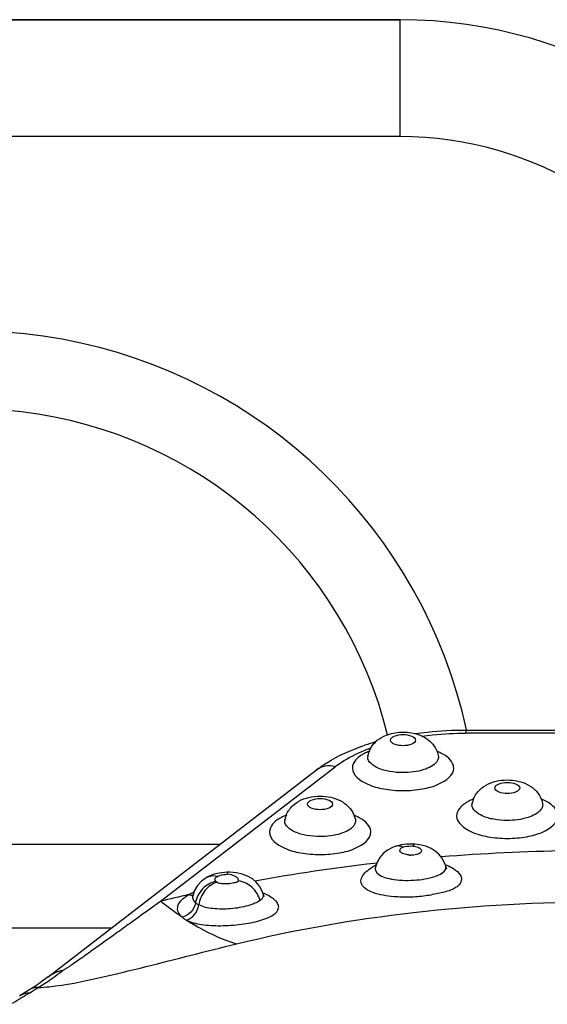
# Model space of a CAD drawing. Header units: millimetres. Extents: x 0 to 420, y 0 to 297.
# Tile 82 of 105: x 197.28 to 199.31, y 241.39 to 245.18. Entities that reach past the tile are written whole.
import ezdxf

# ---------------------------------------------------------------- set-up
doc = ezdxf.new("R2010")
doc.units = ezdxf.units.MM
doc.header["$LTSCALE"] = 23.1
doc.layers.get('0').update_dxf_attribs({"linetype": 'CONTINUOUS'})
doc.layers.add('DIM_PILOTEES', color=7, linetype='CONTINUOUS')
doc.styles.get("Standard").update_dxf_attribs({"font": 'txt', "width": 0.7})
doc.dimstyles.new('DIMSTYLE_4', dxfattribs={"dimtxt": 2.5, "dimasz": 3.5, "dimexe": 2, "dimexo": 0, "dimtad": 1, "dimdec": 0, "dimlfac": 3.333333, "dimdsep": 46, "dimtxsty": 'Standard', "dimblk": '_FILLED', "dimblk1": '_FILLED', "dimblk2": '_FILLED', "dimcen": 0.09, "dimazin": 2, "dimtp": 0.5, "dimtm": 0.5, "dimtfac": 1, "dimtdec": 0, "dimtofl": 0, "dimtmove": 0, "dimatfit": 3, "dimldrblk": '_FILLED', "dimfxl": 0, "dimtolj": 1, "dimarcsym": 0})

# ---------------------------------------------------------------- blocks, each defined once
blk = doc.blocks.new('_FILLED')
at = {"color": 0, "linetype": 'ByBlock'}
blk.add_solid([(0, 0), (-1, 0.1429), (-1, -0.1429)], dxfattribs=at)
blk = doc.blocks.new('*D10')
at = {"layer": 'DIM_PILOTEES', "color": 2, "linetype": 'Continuous'}
for p, q in [((198.7401, 245.1822), (148.7401, 245.1822)), ((150.7401, 245.1822), (150.7401, 221.1085)), ((150.7401, 197.0349), (150.7401, 221.1085)), ((209.3901, 197.0349), (148.7401, 197.0349))]:
    blk.add_line(p, q, dxfattribs=at)
at = {"layer": 'DIM_PILOTEES', "color": 2, "linetype": 'Continuous', "xscale": 3.5, "yscale": 3.5, "zscale": 3.5}
for p, rotation in [((150.7401, 245.1822), 90), ((150.7401, 197.0349), 270)]:
    blk.add_blockref('_FILLED', p, dxfattribs=dict(at, rotation=rotation))
at = {"layer": 'DIM_PILOTEES', "color": 2, "linetype": 'Continuous', "insert": (147.6151, 221.1085), "char_height": 2.5, "width": 8.035714, "attachment_point": 2, "rotation": 90, "line_spacing_factor": 0.9}
blk.add_mtext('{\\ftxt;\\W0.0001;\\H0.0001;\\~}{\\ftxt;\\W2.1428571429;\\H2.5; }{\\ftxt;\\W0.0001;\\H0.0001;\\~}', dxfattribs=at)

msp = doc.modelspace()

# ---------------------------------------------------------------- linework, layer by layer
at = {"color": 7, "linetype": 'Continuous'}
for p, q in [((196.0401, 245.1822), (198.7401, 245.1822)), ((198.7401, 244.7322), (198.7401, 245.1822)), ((198.7401, 244.7322), (196.0401, 244.7322)), ((198.9931, 242.4452), (198.9931, 242.4331)), ((198.9931, 242.4452), (199.4341, 242.4452)), ((199.4172, 242.4331), (198.993, 242.4331)), ((198.6163, 242.3474), (198.6164, 242.3478)), ((198.8874, 242.3478), (198.8874, 242.3476)), ((198.8874, 242.3476), (198.8881, 242.3416)), ((197.3861, 241.4941), (198.419, 242.2916)), ((197.8186, 241.7853), (198.49, 242.3036)), ((199.0175, 242.1633), (199.0176, 242.1636)), ((199.2886, 242.1636), (199.2887, 242.1635)), ((199.2887, 242.1635), (199.2893, 242.1575)), ((198.297, 242.1009), (198.2971, 242.1013)), ((198.5681, 242.1013), (198.5682, 242.1011)), ((198.5682, 242.1011), (198.5688, 242.0951)), ((196.2051, 242.0048), (198.0476, 242.0048)), ((198.7969, 242.0052), (198.7968, 242.0052)), ((198.6506, 241.9323), (198.6408, 241.9312)), ((198.6506, 241.9322), (198.6409, 241.9311)), ((198.6454, 241.916), (198.6453, 241.9156)), ((198.9163, 241.9194), (198.9163, 241.9195)), ((198.9167, 241.917), (198.9163, 241.9194)), ((198.0001, 241.8793), (198.0001, 241.8794)), ((198.0744, 241.8968), (198.0746, 241.8893)), ((197.9422, 241.8059), (197.9421, 241.8057)), ((198.2131, 241.8138), (198.2084, 241.8271)), ((198.213, 241.8139), (198.2131, 241.8138)), ((196.2051, 241.6825), (197.6302, 241.6825)), ((197.3386, 241.4476), (197.3409, 241.449)), ((197.3409, 241.449), (197.3475, 241.453)), ((197.3152, 241.433), (197.325, 241.4392)), ((197.3175, 241.4468), (197.3175, 241.4468)), ((197.325, 241.4392), (197.327, 241.4404)), ((197.327, 241.4404), (197.3386, 241.4476))]:
    msp.add_line(p, q, dxfattribs=at)
for points in [[(198.7241, 241.9972), (198.711, 241.9924), (198.6916, 241.9821), (198.6752, 241.9691), (198.6624, 241.9545), (198.653, 241.9385), (198.6468, 241.9219), (198.6454, 241.916)], [(198.7969, 242.0052), (198.7879, 242.0057), (198.7664, 242.0052), (198.7455, 242.0026), (198.7262, 241.9979), (198.724, 241.9972)], [(198.9094, 241.939), (198.9009, 241.9533), (198.8898, 241.9666), (198.876, 241.9784), (198.8595, 241.9886), (198.839, 241.9971), (198.8161, 242.0028), (198.7968, 242.0052)], [(198.6449, 241.913), (198.6441, 241.9109), (198.6434, 241.9096), (198.6434, 241.9096)], [(198.9163, 241.9195), (198.9152, 241.9238), (198.9094, 241.939)], [(198.9188, 241.9116), (198.9191, 241.9113), (198.9205, 241.91), (198.9196, 241.9113), (198.9177, 241.915), (198.9163, 241.9194)], [(198.0001, 241.8794), (197.9938, 241.8759), (197.9755, 241.8628), (197.9602, 241.8462), (197.949, 241.8273), (197.9422, 241.8059)], [(198.0744, 241.8968), (198.0649, 241.8963), (198.0445, 241.8938), (198.0252, 241.8892), (198.0077, 241.8829), (198.0001, 241.8793)], [(198.2084, 241.8271), (198.1994, 241.8436), (198.187, 241.8587), (198.1718, 241.8716), (198.1535, 241.8821), (198.1331, 241.8898), (198.1101, 241.8948), (198.085, 241.8968), (198.0744, 241.8968)], [(197.9422, 241.8057), (197.9417, 241.8038), (197.9404, 241.8007), (197.9404, 241.8006)], [(198.2176, 241.8043), (198.2177, 241.8042), (198.217, 241.8052), (198.2149, 241.8089), (198.2132, 241.8139)], [(197.3862, 241.4942), (197.3682, 241.4807), (197.3494, 241.4675), (197.3303, 241.4548), (197.3175, 241.4468)]]:
    msp.add_lwpolyline(points, dxfattribs=at)
for centre, radius, start, end in [((198.7401, 243.3822), 1.8, 25.6911, 90), ((198.7401, 243.3822), 1.35, 25.6911, 90), ((197.0901, 242.0322), 1.95, 12.2483, 214.5373), ((197.0901, 242.0322), 1.65, 13.837, 222.1683), ((198.9031, 241.5028), 0.9327, 106.0638, 108.634), ((198.8869, 241.552), 0.8809, 108.6562, 108.9024), ((198.8558, 241.74), 0.6751, 111.5458, 111.7503), ((198.8672, 241.7108), 0.7065, 109.8669, 111.5348), ((198.7137, 242.3255), 0.0998, 156.5916, 167.3509), ((198.6425, 242.3416), 0.0268, 174.6257, 179.9879), ((198.6435, 242.3415), 0.0278, 167.7745, 174.6074), ((199.1149, 242.1414), 0.0998, 156.5916, 167.3509), ((199.0437, 242.1575), 0.0268, 174.6257, 179.9879), ((199.0447, 242.1574), 0.0278, 167.7745, 174.6074), ((198.3233, 242.0951), 0.0268, 174.6256, 179.9879), ((198.3242, 242.095), 0.0278, 167.7745, 174.6074), ((198.3944, 242.079), 0.0998, 156.5916, 167.3509), ((198.7581, 241.9736), 0.022, 110.4844, 117.4466), ((199.5179, 234.1873), 7.7936, 90.98346, 94.55863), ((198.7905, 242.0529), 0.0907, 259.6578, 261.7696), ((198.7887, 242.0403), 0.078, 261.8143, 264.2207), ((199.4412, 234.9605), 7.0165, 96.55017, 100.33922), ((198.9, 241.9154), 0.0169, 348.5985, 5.5641), ((199.2334, 236.0415), 5.9154, 102.75489, 103.8379), ((198.0095, 241.6584), 0.1733, 115.9047, 118.2747), ((198.0167, 241.6438), 0.1895, 114.7964, 115.9234), ((198.0251, 241.6252), 0.2099, 111.8633, 114.7668), ((198.12, 241.5954), 0.2402, 64.7996, 67.1785), ((196.8319, 242.2947), 0.9871, 304.84, 307.1183), ((196.8093, 242.3249), 1.0248, 307.1112, 308.2213), ((196.8649, 242.247), 0.9291, 301.2875, 304.851), ((195.2585, 244.7139), 3.8723, 300.9252, 301.5137), ((199.9028, 237.2424), 4.9356, 121.5864, 122.1503), ((195.4548, 244.3938), 3.4967, 301.5132, 302.1439)]:
    msp.add_arc(centre, radius, start, end, dxfattribs=at)
for points, knots in [([(198.6454, 242.3988), (198.6548, 242.4081), (198.7, 242.4382), (198.7592, 242.4412), (198.7981, 242.4313)], [0, 0, 0, 0, 0.24794, 1, 1, 1, 1]), ([(198.7977, 242.4315), (198.8136, 242.4338), (198.8784, 242.4419), (198.9439, 242.4452), (198.9931, 242.4452)], [0, 0, 0, 0, 0.246631, 1, 1, 1, 1]), ([(198.7039, 242.4061), (198.7039, 242.413), (198.7229, 242.4262), (198.7519, 242.4283), (198.7809, 242.4262), (198.7999, 242.413), (198.7999, 242.4061)], [0, 0, 0, 0, 0.187233, 0.499972, 0.81273, 1, 1, 1, 1]), ([(198.7999, 242.4061), (198.7999, 242.3992), (198.7809, 242.3859), (198.7519, 242.3839), (198.7229, 242.3859), (198.7039, 242.3992), (198.7039, 242.4061)], [0, 0, 0, 0, 0.187233, 0.499972, 0.81273, 1, 1, 1, 1]), ([(198.7981, 242.4313), (198.8186, 242.426), (198.8588, 242.4073), (198.8827, 242.3683), (198.8874, 242.3476)], [0, 0, 0, 0, 0.498548, 1, 1, 1, 1]), ([(198.8243, 242.4219), (198.838, 242.4237), (198.8941, 242.4303), (198.9505, 242.4331), (198.993, 242.4331)], [0, 0, 0, 0, 0.246434, 1, 1, 1, 1]), ([(198.419, 242.2916), (198.4317, 242.3014), (198.4883, 242.3403), (198.5518, 242.3684), (198.6015, 242.3854)], [0, 0, 0, 0, 0.233751, 1, 1, 1, 1]), ([(198.49, 242.3036), (198.4979, 242.3097), (198.534, 242.335), (198.574, 242.3544), (198.6056, 242.367)], [0, 0, 0, 0, 0.227323, 1, 1, 1, 1]), ([(198.9469, 242.2986), (198.9469, 242.3048), (198.9424, 242.3222), (198.9194, 242.3458), (198.8964, 242.3576), (198.883, 242.363)], [0, 0, 0, 0, 0.193723, 0.543404, 1, 1, 1, 1]), ([(198.6033, 242.3549), (198.5905, 242.3482), (198.5688, 242.3342), (198.5569, 242.3094), (198.5569, 242.2986)], [0, 0, 0, 0, 0.5731, 1, 1, 1, 1]), ([(198.6164, 242.3478), (198.6162, 242.3471), (198.6162, 242.3465), (198.6148, 242.3438), (198.6152, 242.3442)], [0, 0, 0, 0, 0.548265, 1, 1, 1, 1]), ([(198.7519, 242.2809), (198.7345, 242.2809), (198.701, 242.2841), (198.6527, 242.2962), (198.6157, 242.3221), (198.6157, 242.3416)], [0, 0, 0, 0, 0.333241, 0.626725, 1, 1, 1, 1]), ([(198.8815, 242.3229), (198.8701, 242.3073), (198.8245, 242.2864), (198.7789, 242.2809), (198.7519, 242.2809)], [0, 0, 0, 0, 0.41751, 1, 1, 1, 1]), ([(198.8881, 242.3416), (198.8881, 242.3367), (198.8861, 242.33), (198.8826, 242.3244), (198.8815, 242.3229)], [0, 0, 0, 0, 0.729734, 1, 1, 1, 1]), ([(198.49, 242.3036), (198.4776, 242.3068), (198.4522, 242.3087), (198.4284, 242.2988), (198.419, 242.2916)], [0, 0, 0, 0, 0.520083, 1, 1, 1, 1]), ([(198.5569, 242.2986), (198.5569, 242.2707), (198.6098, 242.2336), (198.6791, 242.2163), (198.7519, 242.2093), (198.8246, 242.2163), (198.894, 242.2336), (198.9469, 242.2707), (198.9469, 242.2986)], [0, 0, 0, 0, 0.186594, 0.33338, 0.499983, 0.666587, 0.813386, 1, 1, 1, 1]), ([(199.0233, 242.181), (199.0288, 242.1937), (199.045, 242.2168), (199.092, 242.2476), (199.1625, 242.2582), (199.2322, 242.2405), (199.2737, 242.2027), (199.2856, 242.1769), (199.2887, 242.1634)], [0, 0, 0, 0, 0.125392, 0.249052, 0.501185, 0.750299, 0.874423, 1, 1, 1, 1]), ([(199.1051, 242.2219), (199.1051, 242.2288), (199.1241, 242.2421), (199.1531, 242.2441), (199.1821, 242.2421), (199.2011, 242.2288), (199.2011, 242.2219)], [0, 0, 0, 0, 0.187233, 0.499972, 0.81273, 1, 1, 1, 1]), ([(199.2011, 242.2219), (199.2011, 242.215), (199.1821, 242.2018), (199.1531, 242.1997), (199.1241, 242.2018), (199.1051, 242.215), (199.1051, 242.2219)], [0, 0, 0, 0, 0.187233, 0.499972, 0.81273, 1, 1, 1, 1]), ([(198.3028, 242.1187), (198.3083, 242.1314), (198.3246, 242.1545), (198.3715, 242.1852), (198.442, 242.1959), (198.5118, 242.1782), (198.5532, 242.1404), (198.5651, 242.1146), (198.5682, 242.1011)], [0, 0, 0, 0, 0.125392, 0.249052, 0.501185, 0.750299, 0.874423, 1, 1, 1, 1]), ([(198.3846, 242.1596), (198.3846, 242.1665), (198.4036, 242.1797), (198.4326, 242.1818), (198.4617, 242.1797), (198.4807, 242.1665), (198.4807, 242.1596)], [0, 0, 0, 0, 0.187233, 0.499972, 0.81273, 1, 1, 1, 1]), ([(199.0046, 242.1708), (198.9917, 242.1641), (198.9701, 242.1501), (198.9581, 242.1253), (198.9581, 242.1145)], [0, 0, 0, 0, 0.5731, 1, 1, 1, 1]), ([(199.3481, 242.1145), (199.3481, 242.1206), (199.3436, 242.138), (199.3206, 242.1617), (199.2976, 242.1734), (199.2842, 242.1788)], [0, 0, 0, 0, 0.193723, 0.543404, 1, 1, 1, 1]), ([(198.4807, 242.1596), (198.4807, 242.1527), (198.4617, 242.1394), (198.4326, 242.1374), (198.4036, 242.1394), (198.3846, 242.1527), (198.3846, 242.1596)], [0, 0, 0, 0, 0.187233, 0.499972, 0.81273, 1, 1, 1, 1]), ([(199.0176, 242.1636), (199.0174, 242.163), (199.0174, 242.1623), (199.016, 242.1596), (199.0164, 242.1601)], [0, 0, 0, 0, 0.548265, 1, 1, 1, 1]), ([(199.1531, 242.0967), (199.1357, 242.0967), (199.1022, 242.0999), (199.0539, 242.1121), (199.0169, 242.1379), (199.0169, 242.1575)], [0, 0, 0, 0, 0.333241, 0.626725, 1, 1, 1, 1]), ([(199.2827, 242.1388), (199.2714, 242.1231), (199.2257, 242.1023), (199.1801, 242.0967), (199.1531, 242.0967)], [0, 0, 0, 0, 0.41751, 1, 1, 1, 1]), ([(199.2893, 242.1575), (199.2893, 242.1526), (199.2873, 242.1458), (199.2838, 242.1402), (199.2827, 242.1388)], [0, 0, 0, 0, 0.729734, 1, 1, 1, 1]), ([(198.2841, 242.1085), (198.2713, 242.1018), (198.2496, 242.0878), (198.2376, 242.0629), (198.2376, 242.0522)], [0, 0, 0, 0, 0.5731, 1, 1, 1, 1]), ([(198.2971, 242.1013), (198.297, 242.1006), (198.297, 242.1), (198.2955, 242.0973), (198.2959, 242.0977)], [0, 0, 0, 0, 0.548265, 1, 1, 1, 1]), ([(198.4326, 242.0344), (198.4152, 242.0344), (198.3817, 242.0376), (198.3334, 242.0497), (198.2964, 242.0756), (198.2964, 242.0951)], [0, 0, 0, 0, 0.333241, 0.626725, 1, 1, 1, 1]), ([(198.5688, 242.0951), (198.5688, 242.0903), (198.5669, 242.0835), (198.5633, 242.0779), (198.5622, 242.0764)], [0, 0, 0, 0, 0.729734, 1, 1, 1, 1]), ([(198.6276, 242.0522), (198.6276, 242.0583), (198.6231, 242.0757), (198.6001, 242.0993), (198.5771, 242.1111), (198.5637, 242.1165)], [0, 0, 0, 0, 0.193723, 0.543404, 1, 1, 1, 1]), ([(198.9581, 242.1145), (198.9581, 242.0865), (199.011, 242.0495), (199.0803, 242.0321), (199.1531, 242.0252), (199.2259, 242.0321), (199.2952, 242.0495), (199.3481, 242.0865), (199.3481, 242.1145)], [0, 0, 0, 0, 0.186594, 0.33338, 0.499983, 0.666587, 0.813386, 1, 1, 1, 1]), ([(198.5622, 242.0764), (198.5509, 242.0608), (198.5053, 242.0399), (198.4596, 242.0344), (198.4326, 242.0344)], [0, 0, 0, 0, 0.41751, 1, 1, 1, 1]), ([(198.2376, 242.0522), (198.2376, 242.0242), (198.2905, 241.9871), (198.3599, 241.9698), (198.4326, 241.9628), (198.5054, 241.9698), (198.5747, 241.9871), (198.6276, 242.0242), (198.6276, 242.0522)], [0, 0, 0, 0, 0.186594, 0.33338, 0.499983, 0.666587, 0.813386, 1, 1, 1, 1]), ([(198.7743, 241.9636), (198.7676, 241.9649), (198.7568, 241.9673), (198.7408, 241.9722), (198.7388, 241.9857), (198.7445, 241.9913), (198.748, 241.9931)], [0, 0, 0, 0, 0.362586, 0.626762, 0.790442, 1, 1, 1, 1]), ([(198.7504, 241.9942), (198.7533, 241.9951), (198.7659, 241.9981), (198.7791, 241.9988), (198.7891, 241.9981)], [0, 0, 0, 0, 0.231603, 1, 1, 1, 1]), ([(198.7968, 242.0051), (198.7962, 242.0051), (198.7926, 242.0042), (198.7905, 242.0007), (198.7891, 241.9981)], [0, 0, 0, 0, 0.184643, 1, 1, 1, 1]), ([(198.7891, 241.9981), (198.7962, 241.9974), (198.8076, 241.9951), (198.819, 241.989), (198.8213, 241.9849)], [0, 0, 0, 0, 0.604902, 1, 1, 1, 1]), ([(198.8213, 241.9849), (198.8227, 241.9823), (198.8225, 241.9773), (198.8199, 241.9741), (198.819, 241.9733)], [0, 0, 0, 0, 0.711464, 1, 1, 1, 1]), ([(198.819, 241.9733), (198.8151, 241.9694), (198.8024, 241.9635), (198.7887, 241.9619), (198.7808, 241.9627)], [0, 0, 0, 0, 0.412456, 1, 1, 1, 1]), ([(198.7163, 241.803), (198.6891, 241.8054), (198.6513, 241.8112), (198.61, 241.8301), (198.5913, 241.8476), (198.5878, 241.8709), (198.6009, 241.8917), (198.622, 241.9099), (198.6393, 241.921), (198.6489, 241.9265)], [0, 0, 0, 0, 0.342574, 0.470962, 0.568131, 0.649517, 0.74323, 0.861629, 1, 1, 1, 1]), ([(198.6453, 241.9156), (198.6444, 241.911), (198.6458, 241.9002), (198.6531, 241.8926), (198.6574, 241.8894)], [0, 0, 0, 0, 0.464393, 1, 1, 1, 1]), ([(198.6574, 241.8894), (198.6646, 241.8839), (198.6844, 241.8756), (198.7339, 241.8652), (198.8025, 241.8648), (198.8677, 241.8757), (198.9049, 241.8939), (198.9153, 241.9062), (198.9165, 241.912)], [0, 0, 0, 0, 0.098494, 0.228352, 0.54972, 0.839627, 0.935142, 1, 1, 1, 1]), ([(198.9392, 241.9152), (198.9495, 241.9095), (198.9666, 241.8984), (198.9803, 241.8715), (198.9712, 241.85), (198.9561, 241.8383), (198.9315, 241.8253), (198.8909, 241.816), (198.8367, 241.8043), (198.7773, 241.7999), (198.7364, 241.8012), (198.7163, 241.803)], [0, 0, 0, 0, 0.10285, 0.174386, 0.241512, 0.285553, 0.339882, 0.482646, 0.644642, 0.823632, 1, 1, 1, 1]), ([(198.0315, 241.8618), (198.0299, 241.8631), (198.0273, 241.8661), (198.0277, 241.8754), (198.0345, 241.8795), (198.0388, 241.8816)], [0, 0, 0, 0, 0.232182, 0.432289, 1, 1, 1, 1]), ([(198.0388, 241.8816), (198.0412, 241.8828), (198.0527, 241.8873), (198.065, 241.889), (198.0746, 241.8893)], [0, 0, 0, 0, 0.217763, 1, 1, 1, 1]), ([(198.1189, 241.8635), (198.1197, 241.8662), (198.1177, 241.8738), (198.1017, 241.8839), (198.0863, 241.8899), (198.0746, 241.8893)], [0, 0, 0, 0, 0.153374, 0.367162, 1, 1, 1, 1]), ([(198.0315, 241.8618), (198.0121, 241.8579), (197.9755, 241.8366), (197.9562, 241.799), (197.9531, 241.7794)], [0, 0, 0, 0, 0.49709, 1, 1, 1, 1]), ([(198.0359, 241.8588), (198.0178, 241.8536), (197.9844, 241.8287), (197.9681, 241.7912), (197.9653, 241.7713)], [0, 0, 0, 0, 0.48441, 1, 1, 1, 1]), ([(198.0359, 241.8588), (198.0415, 241.8558), (198.0559, 241.8529), (198.0779, 241.8531), (198.0995, 241.8566), (198.1136, 241.86), (198.1189, 241.8635)], [0, 0, 0, 0, 0.224671, 0.503257, 0.775451, 1, 1, 1, 1]), ([(198.2015, 241.7883), (198.1965, 241.8073), (198.175, 241.8424), (198.1379, 241.861), (198.1189, 241.8635)], [0, 0, 0, 0, 0.506891, 1, 1, 1, 1]), ([(197.901, 241.7245), (197.8947, 241.7301), (197.8837, 241.7429), (197.8833, 241.7696), (197.8999, 241.7936), (197.9171, 241.8053), (197.9272, 241.8109)], [0, 0, 0, 0, 0.231331, 0.437934, 0.681734, 1, 1, 1, 1]), ([(197.9187, 241.7128), (197.9265, 241.7082), (197.9455, 241.7014), (197.9893, 241.6925), (198.0516, 241.6898), (198.1273, 241.6951), (198.1876, 241.7063), (198.2289, 241.7203), (198.2549, 241.7331), (198.2754, 241.7524), (198.2717, 241.7749), (198.2607, 241.7887), (198.2438, 241.8017), (198.23, 241.8091), (198.2223, 241.8127)], [0, 0, 0, 0, 0.059738, 0.131561, 0.295517, 0.469986, 0.632465, 0.700497, 0.755683, 0.829142, 0.859889, 0.896801, 0.943416, 1, 1, 1, 1]), ([(197.9421, 241.8057), (197.9413, 241.8012), (197.9424, 241.7907), (197.9491, 241.7828), (197.9531, 241.7794)], [0, 0, 0, 0, 0.46909, 1, 1, 1, 1]), ([(198.2131, 241.8138), (198.2142, 241.8095), (198.2136, 241.8028), (198.2104, 241.7976), (198.2094, 241.7962)], [0, 0, 0, 0, 0.727731, 1, 1, 1, 1]), ([(197.8189, 241.7852), (197.7818, 241.7584), (197.7267, 241.7186), (197.6538, 241.6661), (197.601, 241.6281), (197.5507, 241.5922), (197.511, 241.564), (197.4822, 241.5442), (197.465, 241.5322), (197.4524, 241.5248), (197.4458, 241.52), (197.4433, 241.5197)], [0, 0, 0, 0, 0.29797, 0.443702, 0.585681, 0.722011, 0.84713, 0.902799, 0.949702, 0.983544, 1, 1, 1, 1]), ([(197.901, 241.7245), (197.8941, 241.7291), (197.8659, 241.7484), (197.8387, 241.7691), (197.8186, 241.7853)], [0, 0, 0, 0, 0.244019, 1, 1, 1, 1]), ([(197.9531, 241.7794), (197.9509, 241.766), (197.9379, 241.741), (197.9136, 241.727), (197.901, 241.7245)], [0, 0, 0, 0, 0.51189, 1, 1, 1, 1]), ([(197.9187, 241.7128), (197.9305, 241.7163), (197.9527, 241.7328), (197.9635, 241.7578), (197.9653, 241.7713)], [0, 0, 0, 0, 0.474033, 1, 1, 1, 1]), ([(198.2015, 241.7883), (198.1955, 241.7837), (198.1801, 241.7761), (198.1426, 241.7636), (198.0877, 241.7544), (198.0235, 241.7544), (197.9817, 241.7629), (197.9653, 241.7713)], [0, 0, 0, 0, 0.092439, 0.208951, 0.487372, 0.772937, 1, 1, 1, 1]), ([(198.1106, 241.6212), (198.3347, 241.6764), (198.803, 241.7572), (199.2771, 241.7833), (199.5201, 241.7833)], [0, 0, 0, 0, 0.487111, 1, 1, 1, 1]), ([(197.901, 241.7245), (197.905, 241.7211), (197.9108, 241.7171), (197.9171, 241.7137), (197.9187, 241.7128)], [0, 0, 0, 0, 0.733181, 1, 1, 1, 1]), ([(197.9187, 241.7128), (197.9346, 241.7026), (197.9954, 241.666), (198.0608, 241.6366), (198.1106, 241.6212)], [0, 0, 0, 0, 0.265773, 1, 1, 1, 1]), ([(197.3903, 241.4562), (197.454, 241.4628), (197.5786, 241.4883), (197.8179, 241.5469), (197.9945, 241.5926), (198.1106, 241.6212)], [0, 0, 0, 0, 0.260092, 0.514619, 1, 1, 1, 1]), ([(197.3474, 241.453), (197.3444, 241.4531), (197.3342, 241.4529), (197.3237, 241.4506), (197.3175, 241.4468)], [0, 0, 0, 0, 0.295846, 1, 1, 1, 1])]:
    msp.add_open_spline(points, degree=3, knots=knots, dxfattribs=at)
for points in [[(198.6221, 242.3652), (198.6275, 242.3777), (198.6356, 242.3893), (198.6454, 242.3988)], [(198.6209, 242.363), (198.615, 242.3606), (198.6091, 242.3579), (198.6033, 242.3549)], [(199.0222, 242.1789), (199.0162, 242.1765), (199.0103, 242.1738), (199.0046, 242.1708)], [(198.3017, 242.1166), (198.2957, 242.1141), (198.2898, 242.1115), (198.2841, 242.1085)], [(198.7504, 241.9942), (198.7425, 241.9981), (198.7325, 241.9998), (198.7241, 241.9972)], [(198.9139, 241.9273), (198.9225, 241.9238), (198.931, 241.9198), (198.9392, 241.9152)], [(198.0001, 241.8793), (198.0117, 241.8851), (198.0265, 241.8854), (198.0388, 241.8816)], [(198.0359, 241.8588), (198.0343, 241.8597), (198.0328, 241.8606), (198.0315, 241.8618)], [(197.9272, 241.8109), (197.9323, 241.809), (197.9378, 241.808), (197.9432, 241.8083)], [(198.2094, 241.7962), (198.2072, 241.7932), (198.2044, 241.7905), (198.2015, 241.7883)], [(197.9531, 241.7794), (197.9568, 241.7762), (197.961, 241.7736), (197.9653, 241.7713)], [(197.3862, 241.4941), (197.4027, 241.5069), (197.4227, 241.5164), (197.4433, 241.5197)], [(197.3475, 241.453), (197.3618, 241.4536), (197.376, 241.4547), (197.3903, 241.4562)], [(197.2764, 241.421), (197.2879, 241.4282), (197.3017, 241.4324), (197.3152, 241.433)]]:
    msp.add_open_spline(points, degree=3, dxfattribs=at)

# ---------------------------------------------------------------- dimensions: what is measured, and where the dimension line sits
at = {"layer": 'DIM_PILOTEES', "color": 2, "linetype": 'Continuous'}
dim = msp.add_linear_dim(base=(150.7401, 245.1822), p1=(209.3901, 197.0349), p2=(198.7401, 245.1822), angle=90, text='{\\ftxt;\\W0.0001;\\H0.0001;\\~}{\\ftxt;\\W2.1428571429;\\H2.5; }{\\ftxt;\\W0.0001;\\H0.0001;\\~}', dimstyle='DIMSTYLE_4', dxfattribs=at)
dim.commit()
dim.dimension.update_dxf_attribs({"geometry": '*D10', "text_midpoint": (150.7401, 220.7514), "dimtype": 160})

doc.saveas('drawing.dxf')
